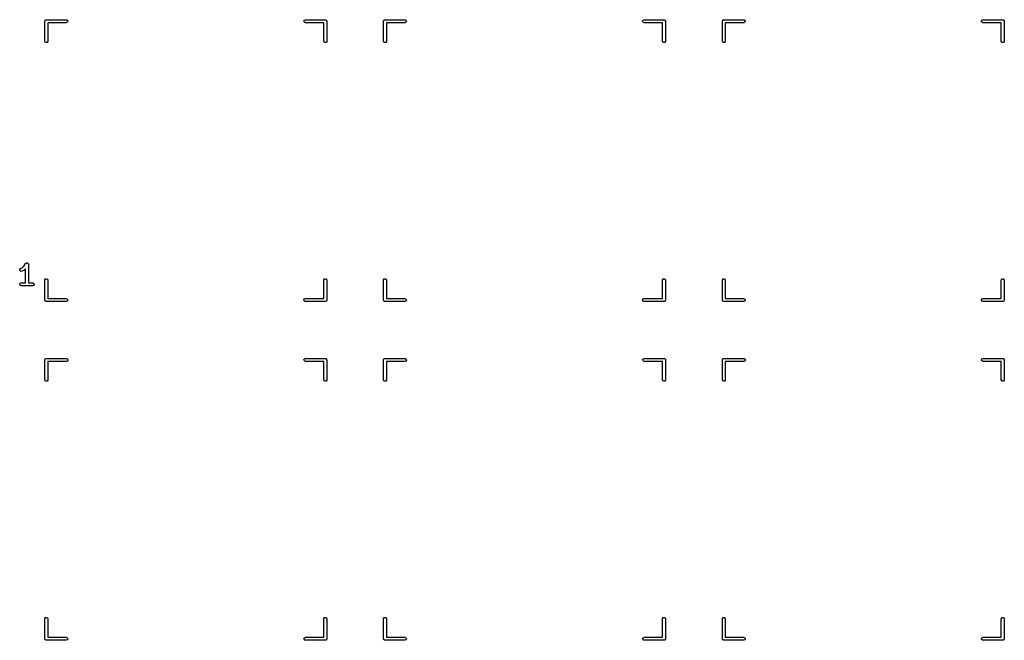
# Model space of a CAD drawing. Extents: x 2.98 to 10.9, y -3.21 to -0.64.
# Tile 4 of 8: x 4.94 to 6.89, y -1.87 to -0.64. Entities that reach past the tile are written whole.
import ezdxf

# ---------------------------------------------------------------- set-up
doc = ezdxf.new("R2010")
doc.units = 0
doc.header["$MEASUREMENT"] = 0
doc.layers.add('BLACK', color=7, linetype='CONTINUOUS')

msp = doc.modelspace()

# ---------------------------------------------------------------- linework, layer by layer
at = {"layer": 'BLACK', "linetype": 'CONTINUOUS'}
for p, q in [((4.99436, -0.641994), (4.99508, -0.641732)), ((4.99508, -0.641732), (5.03445, -0.641732)), ((5.03445, -0.641732), (5.03546, -0.64191)), ((5.03546, -0.64191), (5.037, -0.643208)), ((5.50499, -0.642423), (5.50689, -0.641732)), ((5.50689, -0.641732), (5.54626, -0.641732)), ((5.54626, -0.641732), (5.54664, -0.641799)), ((5.54664, -0.641799), (5.54677, -0.641777)), ((5.54677, -0.641777), (5.54688, -0.641842)), ((5.54688, -0.641842), (5.54727, -0.64191)), ((5.54727, -0.64191), (5.54785, -0.642403)), ((5.66365, -0.641994), (5.66437, -0.641732)), ((5.66437, -0.641732), (5.70374, -0.641732)), ((5.70374, -0.641732), (5.70475, -0.64191)), ((5.70475, -0.64191), (5.70629, -0.643208)), ((6.17428, -0.642423), (6.17618, -0.641732)), ((6.17618, -0.641732), (6.21555, -0.641732)), ((6.21555, -0.641732), (6.21593, -0.641799)), ((6.21593, -0.641799), (6.21606, -0.641777)), ((6.21606, -0.641777), (6.21617, -0.641842)), ((6.21617, -0.641842), (6.21656, -0.64191)), ((6.21656, -0.64191), (6.21715, -0.642403)), ((6.33294, -0.641994), (6.33366, -0.641732)), ((6.33366, -0.641732), (6.37303, -0.641732)), ((6.37303, -0.641732), (6.37404, -0.64191)), ((6.37404, -0.64191), (6.37559, -0.643208)), ((6.84357, -0.642423), (6.84547, -0.641732)), ((6.84547, -0.641732), (6.88484, -0.641732)), ((6.88484, -0.641732), (6.88522, -0.641799)), ((6.88522, -0.641799), (6.88535, -0.641777)), ((6.88535, -0.641777), (6.88547, -0.641842)), ((6.88547, -0.641842), (6.88585, -0.64191)), ((6.88585, -0.64191), (6.88644, -0.642403)), ((4.99212, -0.644685), (4.99219, -0.644301)), ((4.99212, -0.684055), (4.99212, -0.644685)), ((4.99217, -0.644172), (4.99223, -0.644058)), ((4.99219, -0.644301), (4.99217, -0.644172)), ((4.99223, -0.644058), (4.9923, -0.643675)), ((4.9923, -0.643675), (4.99279, -0.643087)), ((4.99279, -0.643087), (4.99318, -0.642423)), ((4.99318, -0.642423), (4.99343, -0.642332)), ((4.99343, -0.642332), (4.9936, -0.642127)), ((4.9936, -0.642127), (4.99436, -0.641994)), ((5.03445, -0.647637), (4.99803, -0.647637)), ((4.99803, -0.647637), (4.99803, -0.684055)), ((5.03634, -0.646947), (5.03445, -0.647637)), ((5.03735, -0.645197), (5.03634, -0.646947)), ((5.037, -0.643208), (5.03735, -0.645197)), ((5.50398, -0.644172), (5.50499, -0.642423)), ((5.50433, -0.646161), (5.50398, -0.644172)), ((5.50588, -0.647459), (5.50433, -0.646161)), ((5.50689, -0.647637), (5.50588, -0.647459)), ((5.5433, -0.647637), (5.50689, -0.647637)), ((5.5433, -0.684055), (5.5433, -0.647637)), ((5.54785, -0.642403), (5.54852, -0.642787)), ((5.54852, -0.642787), (5.54861, -0.643037)), ((5.54861, -0.643037), (5.54881, -0.643208)), ((5.54881, -0.643208), (5.54895, -0.643964)), ((5.54895, -0.643964), (5.54921, -0.644685)), ((5.54921, -0.644685), (5.54921, -0.684055)), ((5.66141, -0.644685), (5.66148, -0.644301)), ((5.66141, -0.684055), (5.66141, -0.644685)), ((5.66146, -0.644172), (5.66152, -0.644058)), ((5.66148, -0.644301), (5.66146, -0.644172)), ((5.66152, -0.644058), (5.66159, -0.643675)), ((5.66159, -0.643675), (5.66209, -0.643087)), ((5.66209, -0.643087), (5.66247, -0.642423)), ((5.66247, -0.642423), (5.66272, -0.642332)), ((5.66272, -0.642332), (5.66289, -0.642127)), ((5.66289, -0.642127), (5.66365, -0.641994)), ((5.70374, -0.647637), (5.66732, -0.647637)), ((5.66732, -0.647637), (5.66732, -0.684055)), ((5.70564, -0.646947), (5.70374, -0.647637)), ((5.70665, -0.645197), (5.70564, -0.646947)), ((5.70629, -0.643208), (5.70665, -0.645197)), ((6.17327, -0.644172), (6.17428, -0.642423)), ((6.17362, -0.646161), (6.17327, -0.644172)), ((6.17517, -0.647459), (6.17362, -0.646161)), ((6.17618, -0.647637), (6.17517, -0.647459)), ((6.2126, -0.647637), (6.17618, -0.647637)), ((6.2126, -0.684055), (6.2126, -0.647637)), ((6.21715, -0.642403), (6.21781, -0.642787)), ((6.21781, -0.642787), (6.2179, -0.643037)), ((6.2179, -0.643037), (6.21811, -0.643208)), ((6.21811, -0.643208), (6.21824, -0.643964)), ((6.21824, -0.643964), (6.2185, -0.644685)), ((6.2185, -0.644685), (6.2185, -0.684055)), ((6.33071, -0.644685), (6.33077, -0.644301)), ((6.33071, -0.684055), (6.33071, -0.644685)), ((6.33075, -0.644172), (6.33082, -0.644058)), ((6.33077, -0.644301), (6.33075, -0.644172)), ((6.33082, -0.644058), (6.33088, -0.643675)), ((6.33088, -0.643675), (6.33138, -0.643087)), ((6.33138, -0.643087), (6.33176, -0.642423)), ((6.33176, -0.642423), (6.33201, -0.642332)), ((6.33201, -0.642332), (6.33218, -0.642127)), ((6.33218, -0.642127), (6.33294, -0.641994)), ((6.37303, -0.647637), (6.33661, -0.647637)), ((6.33661, -0.647637), (6.33661, -0.684055)), ((6.37493, -0.646947), (6.37303, -0.647637)), ((6.37594, -0.645197), (6.37493, -0.646947)), ((6.37559, -0.643208), (6.37594, -0.645197)), ((6.84256, -0.644172), (6.84357, -0.642423)), ((6.84291, -0.646161), (6.84256, -0.644172)), ((6.84446, -0.647459), (6.84291, -0.646161)), ((6.84547, -0.647637), (6.84446, -0.647459)), ((6.88189, -0.647637), (6.84547, -0.647637)), ((6.88189, -0.684055), (6.88189, -0.647637)), ((6.88644, -0.642403), (6.8871, -0.642787)), ((6.8871, -0.642787), (6.88719, -0.643037)), ((6.88719, -0.643037), (6.8874, -0.643208)), ((6.8874, -0.643208), (6.88753, -0.643964)), ((6.88753, -0.643964), (6.88779, -0.644685)), ((6.88779, -0.644685), (6.88779, -0.684055)), ((4.99281, -0.685953), (4.99212, -0.684055)), ((4.99456, -0.686963), (4.99281, -0.685953)), ((4.99655, -0.686612), (4.99456, -0.686963)), ((4.99785, -0.685065), (4.99655, -0.686612)), ((4.99803, -0.684055), (4.99785, -0.685065)), ((5.544, -0.685953), (5.5433, -0.684055)), ((5.54574, -0.686963), (5.544, -0.685953)), ((5.54773, -0.686612), (5.54574, -0.686963)), ((5.54903, -0.685065), (5.54773, -0.686612)), ((5.54921, -0.684055), (5.54903, -0.685065)), ((5.66211, -0.685953), (5.66141, -0.684055)), ((5.66385, -0.686963), (5.66211, -0.685953)), ((5.66584, -0.686612), (5.66385, -0.686963)), ((5.66714, -0.685065), (5.66584, -0.686612)), ((5.66732, -0.684055), (5.66714, -0.685065)), ((6.21329, -0.685953), (6.2126, -0.684055)), ((6.21504, -0.686963), (6.21329, -0.685953)), ((6.21702, -0.686612), (6.21504, -0.686963)), ((6.21832, -0.685065), (6.21702, -0.686612)), ((6.2185, -0.684055), (6.21832, -0.685065)), ((6.3314, -0.685953), (6.33071, -0.684055)), ((6.33315, -0.686963), (6.3314, -0.685953)), ((6.33513, -0.686612), (6.33315, -0.686963)), ((6.33643, -0.685065), (6.33513, -0.686612)), ((6.33661, -0.684055), (6.33643, -0.685065)), ((6.88258, -0.685953), (6.88189, -0.684055)), ((6.88433, -0.686963), (6.88258, -0.685953)), ((6.88632, -0.686612), (6.88433, -0.686963)), ((6.88761, -0.685065), (6.88632, -0.686612)), ((6.88779, -0.684055), (6.88761, -0.685065)), ((4.9506, -1.12884), (4.95419, -1.12346)), ((4.95419, -1.12346), (4.9549, -1.12271)), ((4.9549, -1.12271), (4.95506, -1.12267)), ((4.95506, -1.12267), (4.95517, -1.12254)), ((4.95517, -1.12254), (4.95601, -1.12239)), ((4.95601, -1.12239), (4.95683, -1.12215)), ((4.95683, -1.12215), (4.95699, -1.12221)), ((4.95699, -1.12221), (4.95716, -1.12219)), ((4.95716, -1.12219), (4.9579, -1.12261)), ((4.9579, -1.12261), (4.95868, -1.12296)), ((4.95868, -1.12296), (4.95876, -1.12311)), ((4.95876, -1.12311), (4.95891, -1.1232)), ((4.95891, -1.1232), (4.9592, -1.124)), ((4.9592, -1.124), (4.95958, -1.12477)), ((4.95958, -1.12477), (4.95954, -1.12493)), ((4.95954, -1.12493), (4.9596, -1.12509)), ((4.9596, -1.12509), (4.9596, -1.16151)), ((4.94256, -1.13718), (4.94269, -1.13517)), ((4.94377, -1.13881), (4.94256, -1.13718)), ((4.94269, -1.13517), (4.94407, -1.1337)), ((4.94573, -1.13928), (4.94377, -1.13881)), ((4.94407, -1.1337), (4.9474, -1.13204)), ((4.94672, -1.13898), (4.94573, -1.13928)), ((4.95047, -1.13711), (4.94672, -1.13898)), ((4.9474, -1.13204), (4.9506, -1.12884)), ((4.95051, -1.13706), (4.95047, -1.13711)), ((4.95123, -1.13655), (4.95051, -1.13706)), ((4.95369, -1.1341), (4.95123, -1.13655)), ((4.95369, -1.16151), (4.95369, -1.1341)), ((4.94249, -1.16395), (4.9435, -1.1622)), ((4.94284, -1.16594), (4.94249, -1.16395)), ((4.94439, -1.16724), (4.94284, -1.16594)), ((4.9435, -1.1622), (4.9454, -1.16151)), ((4.9454, -1.16151), (4.95369, -1.16151)), ((4.9596, -1.16151), (4.96789, -1.16151)), ((4.96789, -1.16151), (4.9689, -1.16169)), ((4.96979, -1.16673), (4.96789, -1.16742)), ((4.9689, -1.16169), (4.97045, -1.16299)), ((4.9708, -1.16498), (4.96979, -1.16673)), ((4.97045, -1.16299), (4.9708, -1.16498)), ((4.99212, -1.1565), (4.9923, -1.15549)), ((4.99212, -1.19587), (4.99212, -1.1565)), ((4.9923, -1.15549), (4.9936, -1.15394)), ((4.9936, -1.15394), (4.99559, -1.15359)), ((4.99559, -1.15359), (4.99734, -1.1546)), ((4.99734, -1.1546), (4.99803, -1.1565)), ((4.99803, -1.1565), (4.99803, -1.19291)), ((5.5433, -1.1565), (5.54348, -1.15549)), ((5.5433, -1.19291), (5.5433, -1.1565)), ((5.54348, -1.15549), (5.54478, -1.15394)), ((5.54478, -1.15394), (5.54677, -1.15359)), ((5.54677, -1.15359), (5.54852, -1.1546)), ((5.54852, -1.1546), (5.54921, -1.1565)), ((5.54921, -1.1565), (5.54921, -1.19587)), ((5.66141, -1.1565), (5.66159, -1.15549)), ((5.66141, -1.19587), (5.66141, -1.1565)), ((5.66159, -1.15549), (5.66289, -1.15394)), ((5.66289, -1.15394), (5.66488, -1.15359)), ((5.66488, -1.15359), (5.66663, -1.1546)), ((5.66663, -1.1546), (5.66732, -1.1565)), ((5.66732, -1.1565), (5.66732, -1.19291)), ((6.2126, -1.1565), (6.21277, -1.15549)), ((6.2126, -1.19291), (6.2126, -1.1565)), ((6.21277, -1.15549), (6.21407, -1.15394)), ((6.21407, -1.15394), (6.21606, -1.15359)), ((6.21606, -1.15359), (6.21781, -1.1546)), ((6.21781, -1.1546), (6.2185, -1.1565)), ((6.2185, -1.1565), (6.2185, -1.19587)), ((6.33071, -1.1565), (6.33088, -1.15549)), ((6.33071, -1.19587), (6.33071, -1.1565)), ((6.33088, -1.15549), (6.33218, -1.15394)), ((6.33218, -1.15394), (6.33417, -1.15359)), ((6.33417, -1.15359), (6.33592, -1.1546)), ((6.33592, -1.1546), (6.33661, -1.1565)), ((6.33661, -1.1565), (6.33661, -1.19291)), ((6.88189, -1.1565), (6.88206, -1.15549)), ((6.88189, -1.19291), (6.88189, -1.1565)), ((6.88206, -1.15549), (6.88336, -1.15394)), ((6.88336, -1.15394), (6.88535, -1.15359)), ((6.88535, -1.15359), (6.8871, -1.1546)), ((6.8871, -1.1546), (6.88779, -1.1565)), ((6.88779, -1.1565), (6.88779, -1.19587)), ((4.9454, -1.16742), (4.94439, -1.16724)), ((4.96789, -1.16742), (4.9454, -1.16742)), ((4.99239, -1.19659), (4.99212, -1.19587)), ((4.99252, -1.19734), (4.99239, -1.19659)), ((4.99272, -1.19751), (4.99252, -1.19734)), ((4.99281, -1.19776), (4.99272, -1.19751)), ((4.99348, -1.19815), (4.99281, -1.19776)), ((4.99407, -1.19864), (4.99348, -1.19815)), ((4.99445, -1.19871), (4.99407, -1.19864)), ((4.99456, -1.19877), (4.99445, -1.19871)), ((4.99469, -1.19875), (4.99456, -1.19877)), ((4.99508, -1.19882), (4.99469, -1.19875)), ((5.03445, -1.19882), (4.99508, -1.19882)), ((4.99803, -1.19291), (5.03445, -1.19291)), ((5.03445, -1.19291), (5.03546, -1.19309)), ((5.03634, -1.19813), (5.03445, -1.19882)), ((5.03546, -1.19309), (5.037, -1.19439)), ((5.03735, -1.19638), (5.03634, -1.19813)), ((5.037, -1.19439), (5.03735, -1.19638)), ((5.50398, -1.19535), (5.50499, -1.1936)), ((5.50433, -1.19734), (5.50398, -1.19535)), ((5.50588, -1.19864), (5.50433, -1.19734)), ((5.50499, -1.1936), (5.50689, -1.19291)), ((5.50689, -1.19882), (5.50588, -1.19864)), ((5.50689, -1.19291), (5.5433, -1.19291)), ((5.54626, -1.19882), (5.50689, -1.19882)), ((5.54698, -1.19856), (5.54626, -1.19882)), ((5.54773, -1.19842), (5.54698, -1.19856)), ((5.54791, -1.19822), (5.54773, -1.19842)), ((5.54816, -1.19813), (5.54791, -1.19822)), ((5.54854, -1.19746), (5.54816, -1.19813)), ((5.54903, -1.19688), (5.54854, -1.19746)), ((5.5491, -1.19649), (5.54903, -1.19688)), ((5.54917, -1.19638), (5.5491, -1.19649)), ((5.54921, -1.19587), (5.54914, -1.19625)), ((5.54914, -1.19625), (5.54917, -1.19638)), ((5.66168, -1.19659), (5.66141, -1.19587)), ((5.66181, -1.19734), (5.66168, -1.19659)), ((5.66201, -1.19751), (5.66181, -1.19734)), ((5.66211, -1.19776), (5.66201, -1.19751)), ((5.66277, -1.19815), (5.66211, -1.19776)), ((5.66336, -1.19864), (5.66277, -1.19815)), ((5.66374, -1.19871), (5.66336, -1.19864)), ((5.66385, -1.19877), (5.66374, -1.19871)), ((5.66398, -1.19875), (5.66385, -1.19877)), ((5.66437, -1.19882), (5.66398, -1.19875)), ((5.70374, -1.19882), (5.66437, -1.19882)), ((5.66732, -1.19291), (5.70374, -1.19291)), ((5.70374, -1.19291), (5.70475, -1.19309)), ((5.70564, -1.19813), (5.70374, -1.19882)), ((5.70475, -1.19309), (5.70629, -1.19439)), ((5.70665, -1.19638), (5.70564, -1.19813)), ((5.70629, -1.19439), (5.70665, -1.19638)), ((6.17327, -1.19535), (6.17428, -1.1936)), ((6.17362, -1.19734), (6.17327, -1.19535)), ((6.17517, -1.19864), (6.17362, -1.19734)), ((6.17428, -1.1936), (6.17618, -1.19291)), ((6.17618, -1.19882), (6.17517, -1.19864)), ((6.17618, -1.19291), (6.2126, -1.19291)), ((6.21555, -1.19882), (6.17618, -1.19882)), ((6.21627, -1.19856), (6.21555, -1.19882)), ((6.21702, -1.19842), (6.21627, -1.19856)), ((6.2172, -1.19822), (6.21702, -1.19842)), ((6.21745, -1.19813), (6.2172, -1.19822)), ((6.21783, -1.19746), (6.21745, -1.19813)), ((6.21832, -1.19688), (6.21783, -1.19746)), ((6.21839, -1.19649), (6.21832, -1.19688)), ((6.21846, -1.19638), (6.21839, -1.19649)), ((6.2185, -1.19587), (6.21843, -1.19625)), ((6.21843, -1.19625), (6.21846, -1.19638)), ((6.33097, -1.19659), (6.33071, -1.19587)), ((6.3311, -1.19734), (6.33097, -1.19659)), ((6.33131, -1.19751), (6.3311, -1.19734)), ((6.3314, -1.19776), (6.33131, -1.19751)), ((6.33206, -1.19815), (6.3314, -1.19776)), ((6.33265, -1.19864), (6.33206, -1.19815)), ((6.33303, -1.19871), (6.33265, -1.19864)), ((6.33315, -1.19877), (6.33303, -1.19871)), ((6.33327, -1.19875), (6.33315, -1.19877)), ((6.33366, -1.19882), (6.33327, -1.19875)), ((6.37303, -1.19882), (6.33366, -1.19882)), ((6.33661, -1.19291), (6.37303, -1.19291)), ((6.37303, -1.19291), (6.37404, -1.19309)), ((6.37493, -1.19813), (6.37303, -1.19882)), ((6.37404, -1.19309), (6.37559, -1.19439)), ((6.37594, -1.19638), (6.37493, -1.19813)), ((6.37559, -1.19439), (6.37594, -1.19638)), ((6.84256, -1.19535), (6.84357, -1.1936)), ((6.84291, -1.19734), (6.84256, -1.19535)), ((6.84446, -1.19864), (6.84291, -1.19734)), ((6.84357, -1.1936), (6.84547, -1.19291)), ((6.84547, -1.19882), (6.84446, -1.19864)), ((6.84547, -1.19291), (6.88189, -1.19291)), ((6.88484, -1.19882), (6.84547, -1.19882)), ((6.88556, -1.19856), (6.88484, -1.19882)), ((6.88632, -1.19842), (6.88556, -1.19856)), ((6.88649, -1.19822), (6.88632, -1.19842)), ((6.88674, -1.19813), (6.88649, -1.19822)), ((6.88712, -1.19746), (6.88674, -1.19813)), ((6.88761, -1.19688), (6.88712, -1.19746)), ((6.88768, -1.19649), (6.88761, -1.19688)), ((6.88775, -1.19638), (6.88768, -1.19649)), ((6.88779, -1.19587), (6.88772, -1.19625)), ((6.88772, -1.19625), (6.88775, -1.19638)), ((4.99212, -1.31398), (4.99219, -1.31359)), ((4.99212, -1.35335), (4.99212, -1.31398)), ((4.99217, -1.31346), (4.99223, -1.31335)), ((4.99219, -1.31359), (4.99217, -1.31346)), ((4.99223, -1.31335), (4.9923, -1.31297)), ((4.9923, -1.31297), (4.99279, -1.31238)), ((4.99279, -1.31238), (4.99318, -1.31171)), ((4.99318, -1.31171), (4.99343, -1.31162)), ((4.99343, -1.31162), (4.9936, -1.31142)), ((4.9936, -1.31142), (4.99436, -1.31129)), ((4.99436, -1.31129), (4.99508, -1.31102)), ((4.99508, -1.31102), (5.03445, -1.31102)), ((5.03445, -1.31693), (4.99803, -1.31693)), ((4.99803, -1.31693), (4.99803, -1.35335)), ((5.03445, -1.31102), (5.03546, -1.3112)), ((5.03634, -1.31624), (5.03445, -1.31693)), ((5.03546, -1.3112), (5.037, -1.3125)), ((5.03735, -1.31449), (5.03634, -1.31624)), ((5.037, -1.3125), (5.03735, -1.31449)), ((5.50398, -1.31346), (5.50499, -1.31171)), ((5.50433, -1.31545), (5.50398, -1.31346)), ((5.50588, -1.31675), (5.50433, -1.31545)), ((5.50499, -1.31171), (5.50689, -1.31102)), ((5.50689, -1.31693), (5.50588, -1.31675)), ((5.50689, -1.31102), (5.54626, -1.31102)), ((5.5433, -1.31693), (5.50689, -1.31693)), ((5.5433, -1.35335), (5.5433, -1.31693)), ((5.54626, -1.31102), (5.54664, -1.31109)), ((5.54664, -1.31109), (5.54677, -1.31107)), ((5.54677, -1.31107), (5.54688, -1.31113)), ((5.54688, -1.31113), (5.54727, -1.3112)), ((5.54727, -1.3112), (5.54785, -1.31169)), ((5.54785, -1.31169), (5.54852, -1.31208)), ((5.54852, -1.31208), (5.54861, -1.31233)), ((5.54861, -1.31233), (5.54881, -1.3125)), ((5.54881, -1.3125), (5.54895, -1.31325)), ((5.54895, -1.31325), (5.54921, -1.31398)), ((5.54921, -1.31398), (5.54921, -1.35335)), ((5.66141, -1.31398), (5.66148, -1.31359)), ((5.66141, -1.35335), (5.66141, -1.31398)), ((5.66146, -1.31346), (5.66152, -1.31335)), ((5.66148, -1.31359), (5.66146, -1.31346)), ((5.66152, -1.31335), (5.66159, -1.31297)), ((5.66159, -1.31297), (5.66209, -1.31238)), ((5.66209, -1.31238), (5.66247, -1.31171)), ((5.66247, -1.31171), (5.66272, -1.31162)), ((5.66272, -1.31162), (5.66289, -1.31142)), ((5.66289, -1.31142), (5.66365, -1.31129)), ((5.66365, -1.31129), (5.66437, -1.31102)), ((5.66437, -1.31102), (5.70374, -1.31102)), ((5.70374, -1.31693), (5.66732, -1.31693)), ((5.66732, -1.31693), (5.66732, -1.35335)), ((5.70374, -1.31102), (5.70475, -1.3112)), ((5.70564, -1.31624), (5.70374, -1.31693)), ((5.70475, -1.3112), (5.70629, -1.3125)), ((5.70665, -1.31449), (5.70564, -1.31624)), ((5.70629, -1.3125), (5.70665, -1.31449)), ((6.17327, -1.31346), (6.17428, -1.31171)), ((6.17362, -1.31545), (6.17327, -1.31346)), ((6.17517, -1.31675), (6.17362, -1.31545)), ((6.17428, -1.31171), (6.17618, -1.31102)), ((6.17618, -1.31693), (6.17517, -1.31675)), ((6.17618, -1.31102), (6.21555, -1.31102)), ((6.2126, -1.31693), (6.17618, -1.31693)), ((6.2126, -1.35335), (6.2126, -1.31693)), ((6.21555, -1.31102), (6.21593, -1.31109)), ((6.21593, -1.31109), (6.21606, -1.31107)), ((6.21606, -1.31107), (6.21617, -1.31113)), ((6.21617, -1.31113), (6.21656, -1.3112)), ((6.21656, -1.3112), (6.21715, -1.31169)), ((6.21715, -1.31169), (6.21781, -1.31208)), ((6.21781, -1.31208), (6.2179, -1.31233)), ((6.2179, -1.31233), (6.21811, -1.3125)), ((6.21811, -1.3125), (6.21824, -1.31325)), ((6.21824, -1.31325), (6.2185, -1.31398)), ((6.2185, -1.31398), (6.2185, -1.35335)), ((6.33071, -1.31398), (6.33077, -1.31359)), ((6.33071, -1.35335), (6.33071, -1.31398)), ((6.33075, -1.31346), (6.33082, -1.31335)), ((6.33077, -1.31359), (6.33075, -1.31346)), ((6.33082, -1.31335), (6.33088, -1.31297)), ((6.33088, -1.31297), (6.33138, -1.31238)), ((6.33138, -1.31238), (6.33176, -1.31171)), ((6.33176, -1.31171), (6.33201, -1.31162)), ((6.33201, -1.31162), (6.33218, -1.31142)), ((6.33218, -1.31142), (6.33294, -1.31129)), ((6.33294, -1.31129), (6.33366, -1.31102)), ((6.33366, -1.31102), (6.37303, -1.31102)), ((6.37303, -1.31693), (6.33661, -1.31693)), ((6.33661, -1.31693), (6.33661, -1.35335)), ((6.37303, -1.31102), (6.37404, -1.3112)), ((6.37493, -1.31624), (6.37303, -1.31693)), ((6.37404, -1.3112), (6.37559, -1.3125)), ((6.37594, -1.31449), (6.37493, -1.31624)), ((6.37559, -1.3125), (6.37594, -1.31449)), ((6.84256, -1.31346), (6.84357, -1.31171)), ((6.84291, -1.31545), (6.84256, -1.31346)), ((6.84446, -1.31675), (6.84291, -1.31545)), ((6.84357, -1.31171), (6.84547, -1.31102)), ((6.84547, -1.31693), (6.84446, -1.31675)), ((6.84547, -1.31102), (6.88484, -1.31102)), ((6.88189, -1.31693), (6.84547, -1.31693)), ((6.88189, -1.35335), (6.88189, -1.31693)), ((6.88484, -1.31102), (6.88522, -1.31109)), ((6.88522, -1.31109), (6.88535, -1.31107)), ((6.88535, -1.31107), (6.88547, -1.31113)), ((6.88547, -1.31113), (6.88585, -1.3112)), ((6.88585, -1.3112), (6.88644, -1.31169)), ((6.88644, -1.31169), (6.8871, -1.31208)), ((6.8871, -1.31208), (6.88719, -1.31233)), ((6.88719, -1.31233), (6.8874, -1.3125)), ((6.8874, -1.3125), (6.88753, -1.31325)), ((6.88753, -1.31325), (6.88779, -1.31398)), ((6.88779, -1.31398), (6.88779, -1.35335)), ((4.99281, -1.35524), (4.99212, -1.35335)), ((4.99456, -1.35625), (4.99281, -1.35524)), ((4.99655, -1.3559), (4.99456, -1.35625)), ((4.99785, -1.35436), (4.99655, -1.3559)), ((4.99803, -1.35335), (4.99785, -1.35436)), ((5.544, -1.35524), (5.5433, -1.35335)), ((5.54574, -1.35625), (5.544, -1.35524)), ((5.54773, -1.3559), (5.54574, -1.35625)), ((5.54903, -1.35436), (5.54773, -1.3559)), ((5.54921, -1.35335), (5.54903, -1.35436)), ((5.66211, -1.35524), (5.66141, -1.35335)), ((5.66385, -1.35625), (5.66211, -1.35524)), ((5.66584, -1.3559), (5.66385, -1.35625)), ((5.66714, -1.35436), (5.66584, -1.3559)), ((5.66732, -1.35335), (5.66714, -1.35436)), ((6.21329, -1.35524), (6.2126, -1.35335)), ((6.21504, -1.35625), (6.21329, -1.35524)), ((6.21702, -1.3559), (6.21504, -1.35625)), ((6.21832, -1.35436), (6.21702, -1.3559)), ((6.2185, -1.35335), (6.21832, -1.35436)), ((6.3314, -1.35524), (6.33071, -1.35335)), ((6.33315, -1.35625), (6.3314, -1.35524)), ((6.33513, -1.3559), (6.33315, -1.35625)), ((6.33643, -1.35436), (6.33513, -1.3559)), ((6.33661, -1.35335), (6.33643, -1.35436)), ((6.88258, -1.35524), (6.88189, -1.35335)), ((6.88433, -1.35625), (6.88258, -1.35524)), ((6.88632, -1.3559), (6.88433, -1.35625)), ((6.88761, -1.35436), (6.88632, -1.3559)), ((6.88779, -1.35335), (6.88761, -1.35436)), ((4.99212, -1.82579), (4.9923, -1.82478)), ((4.99212, -1.86516), (4.99212, -1.82579)), ((4.9923, -1.82478), (4.9936, -1.82323)), ((4.9936, -1.82323), (4.99559, -1.82288)), ((4.99559, -1.82288), (4.99734, -1.82389)), ((4.99734, -1.82389), (4.99803, -1.82579)), ((4.99803, -1.82579), (4.99803, -1.8622)), ((5.5433, -1.82579), (5.54348, -1.82478)), ((5.5433, -1.8622), (5.5433, -1.82579)), ((5.54348, -1.82478), (5.54478, -1.82323)), ((5.54478, -1.82323), (5.54677, -1.82288)), ((5.54677, -1.82288), (5.54852, -1.82389)), ((5.54852, -1.82389), (5.54921, -1.82579)), ((5.54921, -1.82579), (5.54921, -1.86516)), ((5.66141, -1.82579), (5.66159, -1.82478)), ((5.66141, -1.86516), (5.66141, -1.82579)), ((5.66159, -1.82478), (5.66289, -1.82323)), ((5.66289, -1.82323), (5.66488, -1.82288)), ((5.66488, -1.82288), (5.66663, -1.82389)), ((5.66663, -1.82389), (5.66732, -1.82579)), ((5.66732, -1.82579), (5.66732, -1.8622)), ((6.2126, -1.82579), (6.21277, -1.82478)), ((6.2126, -1.8622), (6.2126, -1.82579)), ((6.21277, -1.82478), (6.21407, -1.82323)), ((6.21407, -1.82323), (6.21606, -1.82288)), ((6.21606, -1.82288), (6.21781, -1.82389)), ((6.21781, -1.82389), (6.2185, -1.82579)), ((6.2185, -1.82579), (6.2185, -1.86516)), ((6.33071, -1.82579), (6.33088, -1.82478)), ((6.33071, -1.86516), (6.33071, -1.82579)), ((6.33088, -1.82478), (6.33218, -1.82323)), ((6.33218, -1.82323), (6.33417, -1.82288)), ((6.33417, -1.82288), (6.33592, -1.82389)), ((6.33592, -1.82389), (6.33661, -1.82579)), ((6.33661, -1.82579), (6.33661, -1.8622)), ((6.88189, -1.82579), (6.88206, -1.82478)), ((6.88189, -1.8622), (6.88189, -1.82579)), ((6.88206, -1.82478), (6.88336, -1.82323)), ((6.88336, -1.82323), (6.88535, -1.82288)), ((6.88535, -1.82288), (6.8871, -1.82389)), ((6.8871, -1.82389), (6.88779, -1.82579)), ((6.88779, -1.82579), (6.88779, -1.86516)), ((4.99239, -1.86588), (4.99212, -1.86516)), ((4.99252, -1.86663), (4.99239, -1.86588)), ((4.99272, -1.8668), (4.99252, -1.86663)), ((4.99281, -1.86705), (4.99272, -1.8668)), ((4.99348, -1.86744), (4.99281, -1.86705)), ((4.99407, -1.86793), (4.99348, -1.86744)), ((4.99803, -1.8622), (5.03445, -1.8622)), ((5.03445, -1.8622), (5.03546, -1.86238)), ((5.03634, -1.86742), (5.03445, -1.86811)), ((5.03546, -1.86238), (5.037, -1.86368)), ((5.03735, -1.86567), (5.03634, -1.86742)), ((5.037, -1.86368), (5.03735, -1.86567)), ((5.50398, -1.86464), (5.50499, -1.86289)), ((5.50433, -1.86663), (5.50398, -1.86464)), ((5.50588, -1.86793), (5.50433, -1.86663)), ((5.50499, -1.86289), (5.50689, -1.8622)), ((5.50689, -1.8622), (5.5433, -1.8622)), ((5.54816, -1.86742), (5.54791, -1.86751)), ((5.54854, -1.86675), (5.54816, -1.86742)), ((5.54903, -1.86617), (5.54854, -1.86675)), ((5.5491, -1.86578), (5.54903, -1.86617)), ((5.54917, -1.86567), (5.5491, -1.86578)), ((5.54921, -1.86516), (5.54914, -1.86554)), ((5.54914, -1.86554), (5.54917, -1.86567)), ((5.66168, -1.86588), (5.66141, -1.86516)), ((5.66181, -1.86663), (5.66168, -1.86588)), ((5.66201, -1.8668), (5.66181, -1.86663)), ((5.66211, -1.86705), (5.66201, -1.8668)), ((5.66277, -1.86744), (5.66211, -1.86705)), ((5.66336, -1.86793), (5.66277, -1.86744)), ((5.66732, -1.8622), (5.70374, -1.8622)), ((5.70374, -1.8622), (5.70475, -1.86238)), ((5.70564, -1.86742), (5.70374, -1.86811)), ((5.70475, -1.86238), (5.70629, -1.86368)), ((5.70665, -1.86567), (5.70564, -1.86742)), ((5.70629, -1.86368), (5.70665, -1.86567)), ((6.17327, -1.86464), (6.17428, -1.86289)), ((6.17362, -1.86663), (6.17327, -1.86464)), ((6.17517, -1.86793), (6.17362, -1.86663)), ((6.17428, -1.86289), (6.17618, -1.8622)), ((6.17618, -1.8622), (6.2126, -1.8622)), ((6.21745, -1.86742), (6.2172, -1.86751)), ((6.21783, -1.86675), (6.21745, -1.86742)), ((6.21832, -1.86617), (6.21783, -1.86675)), ((6.21839, -1.86578), (6.21832, -1.86617)), ((6.21846, -1.86567), (6.21839, -1.86578)), ((6.2185, -1.86516), (6.21843, -1.86554)), ((6.21843, -1.86554), (6.21846, -1.86567)), ((6.33097, -1.86588), (6.33071, -1.86516)), ((6.3311, -1.86663), (6.33097, -1.86588)), ((6.33131, -1.8668), (6.3311, -1.86663)), ((6.3314, -1.86705), (6.33131, -1.8668)), ((6.33206, -1.86744), (6.3314, -1.86705)), ((6.33265, -1.86793), (6.33206, -1.86744)), ((6.33661, -1.8622), (6.37303, -1.8622)), ((6.37303, -1.8622), (6.37404, -1.86238)), ((6.37493, -1.86742), (6.37303, -1.86811)), ((6.37404, -1.86238), (6.37559, -1.86368)), ((6.37594, -1.86567), (6.37493, -1.86742)), ((6.37559, -1.86368), (6.37594, -1.86567)), ((6.84256, -1.86464), (6.84357, -1.86289)), ((6.84291, -1.86663), (6.84256, -1.86464)), ((6.84446, -1.86793), (6.84291, -1.86663)), ((6.84357, -1.86289), (6.84547, -1.8622)), ((6.84547, -1.8622), (6.88189, -1.8622)), ((6.88674, -1.86742), (6.88649, -1.86751)), ((6.88712, -1.86675), (6.88674, -1.86742)), ((6.88761, -1.86617), (6.88712, -1.86675)), ((6.88768, -1.86578), (6.88761, -1.86617)), ((6.88775, -1.86567), (6.88768, -1.86578)), ((6.88779, -1.86516), (6.88772, -1.86554)), ((6.88772, -1.86554), (6.88775, -1.86567)), ((4.99445, -1.868), (4.99407, -1.86793)), ((4.99456, -1.86806), (4.99445, -1.868)), ((4.99469, -1.86804), (4.99456, -1.86806)), ((4.99508, -1.86811), (4.99469, -1.86804)), ((5.03445, -1.86811), (4.99508, -1.86811)), ((5.50689, -1.86811), (5.50588, -1.86793)), ((5.54626, -1.86811), (5.50689, -1.86811)), ((5.54698, -1.86785), (5.54626, -1.86811)), ((5.54773, -1.86771), (5.54698, -1.86785)), ((5.54791, -1.86751), (5.54773, -1.86771)), ((5.66374, -1.868), (5.66336, -1.86793)), ((5.66385, -1.86806), (5.66374, -1.868)), ((5.66398, -1.86804), (5.66385, -1.86806)), ((5.66437, -1.86811), (5.66398, -1.86804)), ((5.70374, -1.86811), (5.66437, -1.86811)), ((6.17618, -1.86811), (6.17517, -1.86793)), ((6.21555, -1.86811), (6.17618, -1.86811)), ((6.21627, -1.86785), (6.21555, -1.86811)), ((6.21702, -1.86771), (6.21627, -1.86785)), ((6.2172, -1.86751), (6.21702, -1.86771)), ((6.33303, -1.868), (6.33265, -1.86793)), ((6.33315, -1.86806), (6.33303, -1.868)), ((6.33327, -1.86804), (6.33315, -1.86806)), ((6.33366, -1.86811), (6.33327, -1.86804)), ((6.37303, -1.86811), (6.33366, -1.86811)), ((6.84547, -1.86811), (6.84446, -1.86793)), ((6.88484, -1.86811), (6.84547, -1.86811)), ((6.88556, -1.86785), (6.88484, -1.86811)), ((6.88632, -1.86771), (6.88556, -1.86785)), ((6.88649, -1.86751), (6.88632, -1.86771))]:
    msp.add_line(p, q, dxfattribs=at)

doc.saveas('drawing.dxf')
